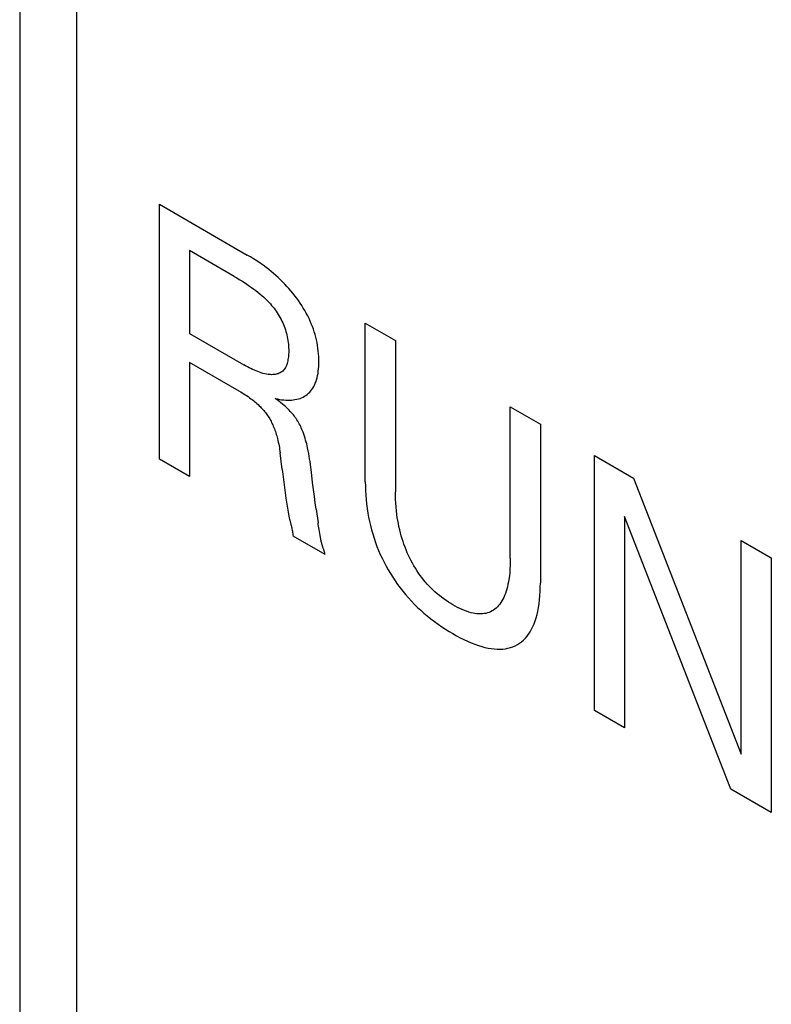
# Model space of a CAD drawing. Extents: x 0 to 594, y 0 to 420.
# Tile 17 of 35: x 211.35 to 215.2, y 235.6 to 240.65. Entities that reach past the tile are written whole.
import ezdxf

# ---------------------------------------------------------------- set-up
doc = ezdxf.new("R2010")
doc.units = 0
doc.header["$LTSCALE"] = 32.67
doc.layers.add('40000_ISO', color=7, linetype='CONTINUOUS')

msp = doc.modelspace()

# ---------------------------------------------------------------- linework, layer by layer
at = {"layer": '40000_ISO', "color": 7, "linetype": 'CONTINUOUS'}
for p, q in [((211.3483, 287.9828), (211.3483, 207.3204)), ((211.6412, 207.5544), (211.6412, 287.4648)), ((212.0654, 238.393), (212.0654, 239.6994)), ((212.0654, 239.6994), (212.5161, 239.4393)), ((212.2202, 239.462), (212.2202, 239.037)), ((212.4487, 239.33), (212.2202, 239.462)), ((212.5324, 239.4297), (212.5161, 239.4393)), ((212.5487, 239.4196), (212.5324, 239.4297)), ((212.565, 239.4091), (212.5487, 239.4196)), ((212.5813, 239.3981), (212.565, 239.4091)), ((212.5975, 239.3866), (212.5813, 239.3981)), ((212.6137, 239.3746), (212.5975, 239.3866)), ((212.626, 239.365), (212.6137, 239.3746)), ((212.6383, 239.3552), (212.626, 239.365)), ((212.4487, 239.33), (212.4619, 239.3223)), ((212.4619, 239.3223), (212.475, 239.3144)), ((212.475, 239.3144), (212.4881, 239.3063)), ((212.6504, 239.345), (212.6383, 239.3552)), ((212.6625, 239.3345), (212.6504, 239.345)), ((212.6745, 239.3236), (212.6625, 239.3345)), ((212.6864, 239.3124), (212.6745, 239.3236)), ((212.6982, 239.3008), (212.6864, 239.3124)), ((212.4881, 239.3063), (212.5013, 239.2979)), ((212.5013, 239.2979), (212.5144, 239.2893)), ((212.5144, 239.2893), (212.5275, 239.2803)), ((212.5275, 239.2803), (212.5383, 239.2727)), ((212.5383, 239.2727), (212.549, 239.2649)), ((212.549, 239.2649), (212.5597, 239.2568)), ((212.5597, 239.2568), (212.5704, 239.2484)), ((212.7088, 239.2899), (212.6982, 239.3008)), ((212.7193, 239.2787), (212.7088, 239.2899)), ((212.7297, 239.2671), (212.7193, 239.2787)), ((212.7399, 239.2553), (212.7297, 239.2671)), ((212.5704, 239.2484), (212.5811, 239.2397)), ((212.5811, 239.2397), (212.5916, 239.2307)), ((212.5916, 239.2307), (212.5989, 239.2242)), ((212.5989, 239.2242), (212.6062, 239.2175)), ((212.6062, 239.2175), (212.6133, 239.2106)), ((212.6133, 239.2106), (212.6204, 239.2036)), ((212.75, 239.2432), (212.7399, 239.2553)), ((212.7598, 239.2307), (212.75, 239.2432)), ((212.7694, 239.218), (212.7598, 239.2307)), ((212.7783, 239.2057), (212.7694, 239.218)), ((212.6204, 239.2036), (212.6275, 239.1963)), ((212.6275, 239.1963), (212.6344, 239.1887)), ((212.6344, 239.1887), (212.6411, 239.181)), ((212.6411, 239.181), (212.6472, 239.1737)), ((212.6472, 239.1737), (212.6531, 239.1662)), ((212.6531, 239.1662), (212.6589, 239.1585)), ((212.6589, 239.1585), (212.6646, 239.1506)), ((212.787, 239.1931), (212.7783, 239.2057)), ((212.7954, 239.1803), (212.787, 239.1931)), ((212.8035, 239.1673), (212.7954, 239.1803)), ((212.8114, 239.1541), (212.8035, 239.1673)), ((212.6646, 239.1506), (212.67, 239.1425)), ((212.67, 239.1425), (212.6753, 239.1343)), ((212.6753, 239.1343), (212.6803, 239.126)), ((212.6803, 239.126), (212.6851, 239.1175)), ((212.6851, 239.1175), (212.6897, 239.1089)), ((212.6897, 239.1089), (212.694, 239.1003)), ((212.8188, 239.1407), (212.8114, 239.1541)), ((212.826, 239.1272), (212.8188, 239.1407)), ((212.8327, 239.1135), (212.826, 239.1272)), ((212.8389, 239.1), (212.8327, 239.1135)), ((212.694, 239.1003), (212.6979, 239.0917)), ((212.6979, 239.0917), (212.7017, 239.0829)), ((212.7017, 239.0829), (212.7052, 239.0742)), ((212.7052, 239.0742), (212.7084, 239.0654)), ((212.7084, 239.0654), (212.7114, 239.0566)), ((212.7114, 239.0566), (212.7141, 239.0478)), ((212.8446, 239.0865), (212.8389, 239.1)), ((212.85, 239.0729), (212.8446, 239.0865)), ((212.8549, 239.0592), (212.85, 239.0729)), ((212.8595, 239.0456), (212.8549, 239.0592)), ((213.1214, 238.2759), (213.1214, 239.0898)), ((213.1214, 239.0898), (213.2762, 239.0004)), ((212.2202, 239.037), (212.4986, 238.8763)), ((212.7141, 239.0478), (212.7166, 239.0391)), ((212.7166, 239.0391), (212.7188, 239.0304)), ((212.7188, 239.0304), (212.7211, 239.0205)), ((212.7211, 239.0205), (212.723, 239.0108)), ((212.723, 239.0108), (212.7246, 239.0012)), ((212.8636, 239.0319), (212.8595, 239.0456)), ((212.8673, 239.0183), (212.8636, 239.0319)), ((212.8706, 239.0049), (212.8673, 239.0183)), ((212.8738, 238.9902), (212.8706, 239.0049)), ((212.7246, 239.0012), (212.726, 238.9916)), ((212.726, 238.9916), (212.727, 238.9822)), ((212.727, 238.9822), (212.7278, 238.9728)), ((212.7278, 238.9728), (212.7283, 238.9636)), ((212.7283, 238.9636), (212.7285, 238.9544)), ((212.7285, 238.9544), (212.7285, 238.9453)), ((212.8765, 238.9757), (212.8738, 238.9902)), ((212.8787, 238.9613), (212.8765, 238.9757)), ((212.8804, 238.9471), (212.8787, 238.9613)), ((213.2762, 239.0004), (213.2762, 238.2255)), ((212.726, 238.9097), (212.7249, 238.9029)), ((212.7268, 238.9166), (212.726, 238.9097)), ((212.7275, 238.9236), (212.7268, 238.9166)), ((212.728, 238.9308), (212.7275, 238.9236)), ((212.7284, 238.938), (212.728, 238.9308)), ((212.7285, 238.9453), (212.7284, 238.938)), ((212.8817, 238.9331), (212.8804, 238.9471)), ((212.8826, 238.9192), (212.8817, 238.9331)), ((212.8831, 238.9056), (212.8826, 238.9192)), ((212.8833, 238.8921), (212.8831, 238.9056)), ((212.2202, 238.8888), (212.2202, 238.3037)), ((212.4752, 238.7416), (212.2202, 238.8888)), ((212.5075, 238.8713), (212.4986, 238.8763)), ((212.5165, 238.8664), (212.5075, 238.8713)), ((212.5255, 238.8617), (212.5165, 238.8664)), ((212.5344, 238.8572), (212.5255, 238.8617)), ((212.5434, 238.8528), (212.5344, 238.8572)), ((212.5523, 238.8487), (212.5434, 238.8528)), ((212.7085, 238.857), (212.7054, 238.8526)), ((212.7114, 238.8618), (212.7085, 238.857)), ((212.714, 238.8669), (212.7114, 238.8618)), ((212.7164, 238.8723), (212.714, 238.8669)), ((212.7186, 238.8779), (212.7164, 238.8723)), ((212.7205, 238.8839), (212.7186, 238.8779)), ((212.7222, 238.89), (212.7205, 238.8839)), ((212.7236, 238.8964), (212.7222, 238.89)), ((212.7249, 238.9029), (212.7236, 238.8964)), ((212.8805, 238.8436), (212.8817, 238.8554)), ((212.8817, 238.8554), (212.8826, 238.8674)), ((212.8826, 238.8674), (212.8831, 238.8796)), ((212.8831, 238.8796), (212.8833, 238.8921)), ((212.5612, 238.8449), (212.5523, 238.8487)), ((212.5701, 238.8413), (212.5612, 238.8449)), ((212.5789, 238.8381), (212.5701, 238.8413)), ((212.5877, 238.8351), (212.5789, 238.8381)), ((212.5965, 238.8326), (212.5877, 238.8351)), ((212.6052, 238.8304), (212.5965, 238.8326)), ((212.6138, 238.8286), (212.6052, 238.8304)), ((212.6223, 238.8272), (212.6138, 238.8286)), ((212.6286, 238.8265), (212.6223, 238.8272)), ((212.6348, 238.8261), (212.6286, 238.8265)), ((212.6409, 238.8259), (212.6348, 238.8261)), ((212.6469, 238.826), (212.6409, 238.8259)), ((212.6528, 238.8264), (212.6469, 238.826)), ((212.6586, 238.8271), (212.6528, 238.8264)), ((212.6642, 238.8281), (212.6586, 238.8271)), ((212.6697, 238.8294), (212.6642, 238.8281)), ((212.675, 238.831), (212.6697, 238.8294)), ((212.6801, 238.833), (212.675, 238.831)), ((212.685, 238.8354), (212.6801, 238.833)), ((212.6896, 238.8381), (212.685, 238.8354)), ((212.694, 238.8412), (212.6896, 238.8381)), ((212.6981, 238.8447), (212.694, 238.8412)), ((212.702, 238.8485), (212.6981, 238.8447)), ((212.7054, 238.8526), (212.702, 238.8485)), ((212.8716, 238.7998), (212.8745, 238.8102)), ((212.8745, 238.8102), (212.8769, 238.821)), ((212.8769, 238.821), (212.8789, 238.8322)), ((212.8789, 238.8322), (212.8805, 238.8436)), ((212.8476, 238.7496), (212.8525, 238.7569)), ((212.8525, 238.7569), (212.8571, 238.7647)), ((212.8571, 238.7647), (212.8613, 238.7729)), ((212.8613, 238.7729), (212.8651, 238.7815)), ((212.8651, 238.7815), (212.8686, 238.7904)), ((212.8686, 238.7904), (212.8716, 238.7998)), ((212.4752, 238.7416), (212.4826, 238.7373)), ((212.4826, 238.7373), (212.4901, 238.7328)), ((212.4901, 238.7328), (212.4976, 238.7281)), ((212.4976, 238.7281), (212.505, 238.7233)), ((212.505, 238.7233), (212.5125, 238.7184)), ((212.5125, 238.7184), (212.5199, 238.7133)), ((212.5199, 238.7133), (212.5274, 238.708)), ((212.5274, 238.708), (212.5348, 238.7026)), ((212.5348, 238.7026), (212.5409, 238.6979)), ((212.6688, 238.6969), (212.6596, 238.7037)), ((212.6596, 238.7037), (212.6706, 238.7012)), ((212.6706, 238.7012), (212.6815, 238.6992)), ((212.7696, 238.6996), (212.7783, 238.7018)), ((212.7783, 238.7018), (212.7865, 238.7045)), ((212.7865, 238.7045), (212.7945, 238.7075)), ((212.7945, 238.7075), (212.8022, 238.7111)), ((212.8022, 238.7111), (212.8097, 238.7151)), ((212.8097, 238.7151), (212.8169, 238.7197)), ((212.8169, 238.7197), (212.8238, 238.7247)), ((212.8238, 238.7247), (212.8304, 238.7303)), ((212.8304, 238.7303), (212.8366, 238.7363)), ((212.8366, 238.7363), (212.8423, 238.7427)), ((212.8423, 238.7427), (212.8476, 238.7496)), ((212.5409, 238.6979), (212.5471, 238.6931)), ((212.5471, 238.6931), (212.5532, 238.6881)), ((212.5532, 238.6881), (212.5593, 238.683)), ((212.5593, 238.683), (212.5653, 238.6777)), ((212.5653, 238.6777), (212.5713, 238.6722)), ((212.5713, 238.6722), (212.5773, 238.6666)), ((212.5773, 238.6666), (212.5831, 238.6608)), ((212.5831, 238.6608), (212.5875, 238.6563)), ((212.5875, 238.6563), (212.5919, 238.6516)), ((212.5919, 238.6516), (212.5962, 238.6469)), ((212.678, 238.69), (212.6688, 238.6969)), ((212.6872, 238.6828), (212.678, 238.69)), ((212.6815, 238.6992), (212.6924, 238.6975)), ((212.6964, 238.6754), (212.6872, 238.6828)), ((212.6924, 238.6975), (212.7031, 238.6963)), ((212.7055, 238.6676), (212.6964, 238.6754)), ((212.7031, 238.6963), (212.7132, 238.6955)), ((212.7118, 238.662), (212.7055, 238.6676)), ((212.7181, 238.6562), (212.7118, 238.662)), ((212.7132, 238.6955), (212.7231, 238.6951)), ((212.7244, 238.6502), (212.7181, 238.6562)), ((212.7231, 238.6951), (212.733, 238.6952)), ((212.733, 238.6952), (212.7426, 238.6957)), ((212.7426, 238.6957), (212.7518, 238.6965)), ((212.7518, 238.6965), (212.7608, 238.6979)), ((212.7608, 238.6979), (212.7696, 238.6996)), ((213.8655, 237.8852), (213.8655, 238.6602)), ((213.8655, 238.6602), (214.0195, 238.5713)), ((212.5962, 238.6469), (212.6004, 238.6421)), ((212.6004, 238.6421), (212.6046, 238.6371)), ((212.6046, 238.6371), (212.6087, 238.6321)), ((212.6087, 238.6321), (212.6126, 238.6269)), ((212.6126, 238.6269), (212.6165, 238.6216)), ((212.6165, 238.6216), (212.6203, 238.6162)), ((212.6203, 238.6162), (212.6241, 238.6105)), ((212.6241, 238.6105), (212.6277, 238.6048)), ((212.6277, 238.6048), (212.6312, 238.5989)), ((212.7305, 238.644), (212.7244, 238.6502)), ((212.7366, 238.6376), (212.7305, 238.644)), ((212.7426, 238.6311), (212.7366, 238.6376)), ((212.7477, 238.6253), (212.7426, 238.6311)), ((212.7526, 238.6193), (212.7477, 238.6253)), ((212.7574, 238.6132), (212.7526, 238.6193)), ((212.7621, 238.6069), (212.7574, 238.6132)), ((212.7667, 238.6005), (212.7621, 238.6069)), ((212.771, 238.594), (212.7667, 238.6005)), ((212.6312, 238.5989), (212.6346, 238.593)), ((212.6346, 238.593), (212.6378, 238.5869)), ((212.6378, 238.5869), (212.6409, 238.5809)), ((212.6409, 238.5809), (212.6439, 238.5747)), ((212.6439, 238.5747), (212.6468, 238.5686)), ((212.6468, 238.5686), (212.6495, 238.5624)), ((212.6495, 238.5624), (212.6525, 238.5553)), ((212.6525, 238.5553), (212.6553, 238.5482)), ((212.7752, 238.5873), (212.771, 238.594)), ((212.7791, 238.5806), (212.7752, 238.5873)), ((212.7829, 238.5737), (212.7791, 238.5806)), ((212.7865, 238.5668), (212.7829, 238.5737)), ((212.7899, 238.5597), (212.7865, 238.5668)), ((212.7932, 238.5526), (212.7899, 238.5597)), ((212.7963, 238.5455), (212.7932, 238.5526)), ((214.0195, 238.5713), (214.0195, 237.7575)), ((212.6553, 238.5482), (212.6579, 238.5411)), ((212.6579, 238.5411), (212.6604, 238.534)), ((212.6604, 238.534), (212.6628, 238.5269)), ((212.6628, 238.5269), (212.665, 238.5197)), ((212.665, 238.5197), (212.6671, 238.5126)), ((212.6671, 238.5126), (212.6691, 238.5056)), ((212.6691, 238.5056), (212.6709, 238.4985)), ((212.7992, 238.5383), (212.7963, 238.5455)), ((212.802, 238.5311), (212.7992, 238.5383)), ((212.8058, 238.521), (212.802, 238.5311)), ((212.8093, 238.5108), (212.8058, 238.521)), ((212.8125, 238.5007), (212.8093, 238.5108)), ((212.8155, 238.4906), (212.8125, 238.5007)), ((212.6709, 238.4985), (212.6732, 238.4891)), ((212.6732, 238.4891), (212.6753, 238.4797)), ((212.6753, 238.4797), (212.6772, 238.4704)), ((212.6772, 238.4704), (212.679, 238.4611)), ((212.679, 238.4611), (212.6805, 238.4519)), ((212.6805, 238.4519), (212.682, 238.4427)), ((212.8183, 238.4805), (212.8155, 238.4906)), ((212.8209, 238.4705), (212.8183, 238.4805)), ((212.8233, 238.4605), (212.8209, 238.4705)), ((212.8256, 238.4506), (212.8233, 238.4605)), ((212.8285, 238.4363), (212.8256, 238.4506)), ((212.682, 238.4427), (212.6833, 238.4336)), ((212.6833, 238.4336), (212.6844, 238.4245)), ((212.6948, 238.3405), (212.6844, 238.4245)), ((212.8312, 238.4222), (212.8285, 238.4363)), ((212.8336, 238.4081), (212.8312, 238.4222)), ((212.8359, 238.3941), (212.8336, 238.4081)), ((214.2969, 237.1047), (214.2969, 238.4111)), ((214.2969, 238.4111), (214.4982, 238.2949)), ((212.2202, 238.3037), (212.0654, 238.393)), ((212.8379, 238.3801), (212.8359, 238.3941)), ((212.8398, 238.3662), (212.8379, 238.3801)), ((212.8416, 238.3523), (212.8398, 238.3662)), ((212.8448, 238.3259), (212.8416, 238.3523)), ((212.6948, 238.3405), (212.6981, 238.3153)), ((212.6981, 238.3153), (212.7145, 238.1933)), ((212.851, 238.2732), (212.8448, 238.3259)), ((212.8555, 238.2373), (212.851, 238.2732)), ((213.1214, 238.2759), (213.1217, 238.2539)), ((213.1217, 238.2539), (213.1224, 238.2316)), ((214.4982, 238.2949), (215.0506, 236.8807)), ((212.8601, 238.2013), (212.8555, 238.2373)), ((212.8644, 238.169), (212.8601, 238.2013)), ((213.1224, 238.2316), (213.1236, 238.209)), ((213.1236, 238.209), (213.1254, 238.1862)), ((213.2764, 238.2065), (213.2762, 238.2255)), ((213.2769, 238.1874), (213.2764, 238.2065)), ((212.7145, 238.1933), (212.7173, 238.1727)), ((212.7173, 238.1727), (212.7188, 238.1624)), ((212.7188, 238.1624), (212.7203, 238.1522)), ((212.7203, 238.1522), (212.7219, 238.1419)), ((212.8689, 238.1366), (212.8644, 238.169)), ((213.1254, 238.1862), (213.1278, 238.163)), ((213.1278, 238.163), (213.1308, 238.1396)), ((213.2779, 238.168), (213.2769, 238.1874)), ((213.2794, 238.1484), (213.2779, 238.168)), ((213.2813, 238.1286), (213.2794, 238.1484)), ((212.7219, 238.1419), (212.7236, 238.1317)), ((212.7236, 238.1317), (212.7254, 238.1215)), ((212.7254, 238.1215), (212.7273, 238.1114)), ((212.7273, 238.1114), (212.7294, 238.1013)), ((212.7294, 238.1013), (212.7316, 238.0913)), ((212.8689, 238.1366), (212.8789, 238.0656)), ((213.1308, 238.1396), (213.1345, 238.116)), ((213.1345, 238.116), (213.1383, 238.0949)), ((213.2837, 238.1085), (213.2813, 238.1286)), ((213.2858, 238.0932), (213.2837, 238.1085)), ((214.4509, 238.0991), (214.4509, 237.0158)), ((214.9969, 236.7006), (214.4509, 238.0991)), ((212.7316, 238.0913), (212.7329, 238.0857)), ((212.7329, 238.0857), (212.7342, 238.0801)), ((212.7342, 238.0801), (212.7398, 238.0577)), ((212.7398, 238.0577), (212.7412, 238.0521)), ((212.7412, 238.0521), (212.7426, 238.0464)), ((212.7426, 238.0464), (212.7439, 238.0406)), ((212.8802, 238.0571), (212.8789, 238.0656)), ((212.8816, 238.0487), (212.8802, 238.0571)), ((212.883, 238.0401), (212.8816, 238.0487)), ((213.1383, 238.0949), (213.1427, 238.0736)), ((213.1427, 238.0736), (213.1476, 238.0522)), ((213.1476, 238.0522), (213.1532, 238.0307)), ((213.2883, 238.0779), (213.2858, 238.0932)), ((213.2912, 238.0624), (213.2883, 238.0779)), ((213.2943, 238.0468), (213.2912, 238.0624)), ((213.2979, 238.0311), (213.2943, 238.0468)), ((212.7439, 238.0406), (212.7451, 238.0348)), ((212.7451, 238.0348), (212.7463, 238.0289)), ((212.7463, 238.0289), (212.7475, 238.023)), ((212.7475, 238.023), (212.7485, 238.0169)), ((212.7485, 238.0169), (212.7495, 238.0108)), ((212.7495, 238.0108), (212.7503, 238.0045)), ((212.7503, 238.0045), (212.751, 237.9982)), ((212.9154, 237.9033), (212.751, 237.9982)), ((212.8844, 238.0316), (212.883, 238.0401)), ((212.8898, 238.0013), (212.8844, 238.0316)), ((212.8914, 237.9925), (212.8898, 238.0013)), ((213.1532, 238.0307), (213.1594, 238.0091)), ((213.1594, 238.0091), (213.1662, 237.9874)), ((213.3018, 238.0154), (213.2979, 238.0311)), ((213.3061, 237.9996), (213.3018, 238.0154)), ((213.3104, 237.9851), (213.3061, 237.9996)), ((212.8922, 237.9881), (212.8914, 237.9925)), ((212.8931, 237.9837), (212.8922, 237.9881)), ((212.894, 237.9793), (212.8931, 237.9837)), ((212.8949, 237.9749), (212.894, 237.9793)), ((212.8958, 237.9705), (212.8949, 237.9749)), ((212.8969, 237.9661), (212.8958, 237.9705)), ((212.8979, 237.9617), (212.8969, 237.9661)), ((212.8991, 237.9574), (212.8979, 237.9617)), ((212.9003, 237.9531), (212.8991, 237.9574)), ((212.9016, 237.9488), (212.9003, 237.9531)), ((212.9024, 237.9461), (212.9016, 237.9488)), ((212.9033, 237.9433), (212.9024, 237.9461)), ((213.1662, 237.9874), (213.1736, 237.9658)), ((213.1736, 237.9658), (213.1813, 237.9454)), ((213.1813, 237.9454), (213.1895, 237.925)), ((213.315, 237.9707), (213.3104, 237.9851)), ((213.32, 237.9562), (213.315, 237.9707)), ((213.3254, 237.9418), (213.32, 237.9562)), ((215.0506, 236.8807), (215.0506, 237.976)), ((215.0506, 237.976), (215.2046, 237.8871)), ((212.9042, 237.9406), (212.9033, 237.9433)), ((212.9079, 237.9297), (212.9042, 237.9406)), ((212.9089, 237.9269), (212.9079, 237.9297)), ((212.9098, 237.9241), (212.9089, 237.9269)), ((212.9107, 237.9212), (212.9098, 237.9241)), ((212.9116, 237.9183), (212.9107, 237.9212)), ((212.9124, 237.9154), (212.9116, 237.9183)), ((212.9132, 237.9125), (212.9124, 237.9154)), ((212.914, 237.9095), (212.9132, 237.9125)), ((212.9147, 237.9064), (212.914, 237.9095)), ((212.9154, 237.9033), (212.9147, 237.9064)), ((213.1895, 237.925), (213.1983, 237.9047)), ((213.1983, 237.9047), (213.2077, 237.8846)), ((213.331, 237.9274), (213.3254, 237.9418)), ((213.3371, 237.913), (213.331, 237.9274)), ((213.3435, 237.8986), (213.3371, 237.913)), ((213.3499, 237.8854), (213.3435, 237.8986)), ((213.2077, 237.8846), (213.2175, 237.8646)), ((213.2175, 237.8646), (213.228, 237.8448)), ((213.228, 237.8448), (213.2389, 237.8253)), ((213.3565, 237.8723), (213.3499, 237.8854)), ((213.3635, 237.8593), (213.3565, 237.8723)), ((213.3707, 237.8464), (213.3635, 237.8593)), ((213.3783, 237.8337), (213.3707, 237.8464)), ((213.8648, 237.8479), (213.8638, 237.8295)), ((213.8654, 237.8664), (213.8648, 237.8479)), ((213.8655, 237.8852), (213.8654, 237.8664)), ((215.2046, 237.8871), (215.2046, 236.5807)), ((213.2389, 237.8253), (213.2504, 237.806)), ((213.2504, 237.806), (213.2623, 237.7871)), ((213.3861, 237.8213), (213.3783, 237.8337)), ((213.3943, 237.8091), (213.3861, 237.8213)), ((213.4027, 237.7971), (213.3943, 237.8091)), ((213.4115, 237.7854), (213.4027, 237.7971)), ((213.8605, 237.7938), (213.8581, 237.7764)), ((213.8624, 237.8115), (213.8605, 237.7938)), ((213.8638, 237.8295), (213.8624, 237.8115)), ((213.2623, 237.7871), (213.2746, 237.7686)), ((213.2746, 237.7686), (213.2874, 237.7504)), ((213.2874, 237.7504), (213.3006, 237.7326)), ((213.4205, 237.774), (213.4115, 237.7854)), ((213.4297, 237.7629), (213.4205, 237.774)), ((213.4392, 237.7522), (213.4297, 237.7629)), ((213.4488, 237.7418), (213.4392, 237.7522)), ((213.8535, 237.7511), (213.8508, 237.7389)), ((213.856, 237.7637), (213.8535, 237.7511)), ((213.8581, 237.7764), (213.856, 237.7637)), ((214.0193, 237.7357), (214.0195, 237.7575)), ((213.3006, 237.7326), (213.3141, 237.7153)), ((213.3141, 237.7153), (213.328, 237.6985)), ((213.328, 237.6985), (213.343, 237.6812)), ((213.4586, 237.7318), (213.4488, 237.7418)), ((213.4686, 237.7221), (213.4586, 237.7318)), ((213.4786, 237.7129), (213.4686, 237.7221)), ((213.4899, 237.703), (213.4786, 237.7129)), ((213.5014, 237.6935), (213.4899, 237.703)), ((213.5129, 237.6845), (213.5014, 237.6935)), ((213.836, 237.6933), (213.8317, 237.6838)), ((213.8402, 237.7041), (213.836, 237.6933)), ((213.8441, 237.7154), (213.8402, 237.7041)), ((213.8476, 237.727), (213.8441, 237.7154)), ((213.8508, 237.7389), (213.8476, 237.727)), ((214.0155, 237.6723), (214.0173, 237.6931)), ((214.0173, 237.6931), (214.0185, 237.7142)), ((214.0185, 237.7142), (214.0193, 237.7357)), ((213.343, 237.6812), (213.3584, 237.6645)), ((213.3584, 237.6645), (213.374, 237.6483)), ((213.374, 237.6483), (213.3898, 237.6328)), ((213.5245, 237.676), (213.5129, 237.6845)), ((213.5361, 237.6679), (213.5245, 237.676)), ((213.5478, 237.6602), (213.5361, 237.6679)), ((213.5595, 237.6528), (213.5478, 237.6602)), ((213.5713, 237.6459), (213.5595, 237.6528)), ((213.583, 237.6393), (213.5713, 237.6459)), ((213.8053, 237.6426), (213.799, 237.6357)), ((213.8113, 237.65), (213.8053, 237.6426)), ((213.817, 237.6578), (213.8113, 237.65)), ((213.8222, 237.6661), (213.817, 237.6578)), ((213.8272, 237.6748), (213.8222, 237.6661)), ((213.8317, 237.6838), (213.8272, 237.6748)), ((214.0101, 237.632), (214.0131, 237.6519)), ((214.0131, 237.6519), (214.0155, 237.6723)), ((213.3898, 237.6328), (213.4059, 237.6178)), ((213.4059, 237.6178), (213.4221, 237.6033)), ((213.4221, 237.6033), (213.4385, 237.5895)), ((213.5948, 237.633), (213.583, 237.6393)), ((213.6065, 237.6272), (213.5948, 237.633)), ((213.6182, 237.6219), (213.6065, 237.6272)), ((213.6298, 237.617), (213.6182, 237.6219)), ((213.6414, 237.6127), (213.6298, 237.617)), ((213.6529, 237.6089), (213.6414, 237.6127)), ((213.6643, 237.6057), (213.6529, 237.6089)), ((213.6743, 237.6033), (213.6643, 237.6057)), ((213.6843, 237.6015), (213.6743, 237.6033)), ((213.6941, 237.6002), (213.6843, 237.6015)), ((213.7037, 237.5994), (213.6941, 237.6002)), ((213.7132, 237.5993), (213.7037, 237.5994)), ((213.7224, 237.5997), (213.7132, 237.5993)), ((213.7314, 237.6007), (213.7224, 237.5997)), ((213.7402, 237.6023), (213.7314, 237.6007)), ((213.7486, 237.6045), (213.7402, 237.6023)), ((213.7567, 237.6073), (213.7486, 237.6045)), ((213.7645, 237.6107), (213.7567, 237.6073)), ((213.772, 237.6147), (213.7645, 237.6107)), ((213.7792, 237.6192), (213.772, 237.6147)), ((213.7861, 237.6242), (213.7792, 237.6192)), ((213.7927, 237.6297), (213.7861, 237.6242)), ((213.799, 237.6357), (213.7927, 237.6297)), ((213.9982, 237.5797), (214.0026, 237.5959)), ((214.0026, 237.5959), (214.0064, 237.6126)), ((214.0064, 237.6126), (214.0101, 237.632)), ((213.4385, 237.5895), (213.4571, 237.5745)), ((213.4571, 237.5745), (213.4758, 237.5602)), ((213.4758, 237.5602), (213.4947, 237.5466)), ((213.4947, 237.5466), (213.5135, 237.5336)), ((213.9816, 237.5344), (213.9877, 237.5489)), ((213.9877, 237.5489), (213.9933, 237.564)), ((213.9933, 237.564), (213.9982, 237.5797)), ((213.5135, 237.5336), (213.5325, 237.5212)), ((213.5325, 237.5212), (213.5515, 237.5094)), ((213.5515, 237.5094), (213.5705, 237.4982)), ((213.5705, 237.4982), (213.5895, 237.4875)), ((213.9514, 237.4851), (213.9596, 237.496)), ((213.9596, 237.496), (213.9673, 237.5076)), ((213.9673, 237.5076), (213.9747, 237.5206)), ((213.9747, 237.5206), (213.9816, 237.5344)), ((213.5895, 237.4875), (213.6084, 237.4774)), ((213.6084, 237.4774), (213.6274, 237.4679)), ((213.6274, 237.4679), (213.6463, 237.459)), ((213.6463, 237.459), (213.6651, 237.4509)), ((213.6651, 237.4509), (213.6838, 237.4436)), ((213.6838, 237.4436), (213.7025, 237.4371)), ((213.8906, 237.4364), (213.902, 237.4424)), ((213.902, 237.4424), (213.913, 237.4493)), ((213.913, 237.4493), (213.9234, 237.4571)), ((213.9234, 237.4571), (213.9333, 237.4656)), ((213.9333, 237.4656), (213.9426, 237.475)), ((213.9426, 237.475), (213.9514, 237.4851)), ((213.7025, 237.4371), (213.7188, 237.432)), ((213.7188, 237.432), (213.735, 237.4277)), ((213.735, 237.4277), (213.7511, 237.4242)), ((213.7511, 237.4242), (213.767, 237.4214)), ((213.767, 237.4214), (213.7826, 237.4196)), ((213.7826, 237.4196), (213.7979, 237.4186)), ((213.7979, 237.4186), (213.813, 237.4185)), ((213.813, 237.4185), (213.8268, 237.4193)), ((213.8268, 237.4193), (213.8404, 237.421)), ((213.8404, 237.421), (213.8535, 237.4235)), ((213.8535, 237.4235), (213.8663, 237.427)), ((213.8663, 237.427), (213.8787, 237.4312)), ((213.8787, 237.4312), (213.8906, 237.4364)), ((214.4509, 237.0158), (214.2969, 237.1047)), ((215.2046, 236.5807), (214.9969, 236.7006))]:
    msp.add_line(p, q, dxfattribs=at)

doc.saveas('drawing.dxf')
